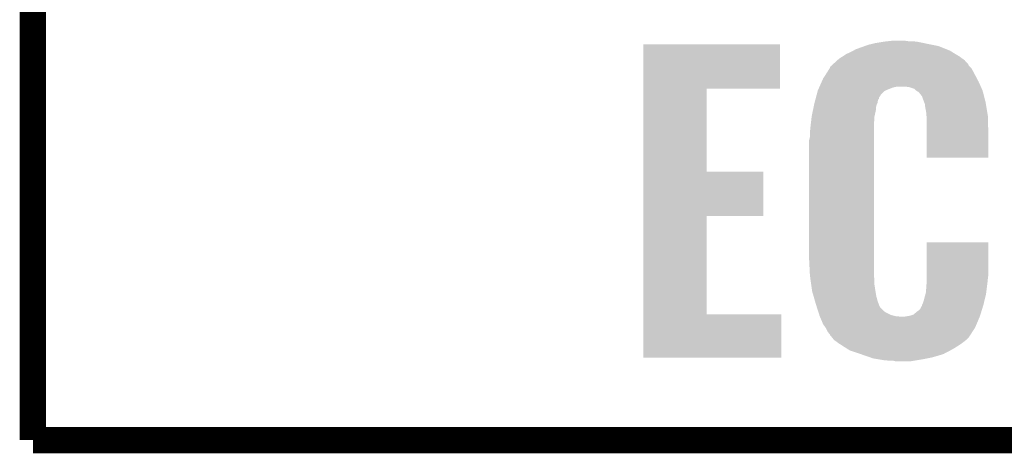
# Model space of a CAD drawing. Extents: x -1.3 to 24.2, y -3.9 to 39.2.
# Tile 1 of 26: x -1.3 to 4.3, y -3.9 to -1.4. Entities that reach past the tile are written whole.
import ezdxf

# ---------------------------------------------------------------- set-up
doc = ezdxf.new("R2010")
doc.units = 0
doc.layers.add('ECC608_TRUST_CLICK_V100_GKO', color=5, linetype='CONTINUOUS')
doc.layers.add('ECC608_TRUST_CLICK_V100_GTO', color=14, linetype='CONTINUOUS')

msp = doc.modelspace()

# ---------------------------------------------------------------- linework, layer by layer
at = {"layer": 'ECC608_TRUST_CLICK_V100_GKO', "const_width": 0.1524}
for points in [[(-1.27, -3.81), (-1.27, 36.83)], [(-1.27, -3.81), (21.59, -3.81)]]:
    msp.add_lwpolyline(points, dxfattribs=at)
at = {"layer": 'ECC608_TRUST_CLICK_V100_GTO'}
for points in [[(2.260618, -1.778), (2.26062, -1.521482), (3.050518, -1.778), (3.05054, -1.521482)], [(2.26062, -1.521482), (2.260622, -1.52146), (3.05054, -1.521482), (2.260622, -1.52146)], [(3.489962, -1.5494), (3.53974, -1.531622), (4.011932, -1.5494), (3.967482, -1.531622)], [(3.53974, -1.531622), (3.561082, -1.524), (3.967482, -1.531622), (3.929378, -1.524)], [(3.561082, -1.524), (3.58267, -1.51892), (3.929378, -1.524), (3.90398, -1.51892)], [(3.58267, -1.51892), (3.60426, -1.51384), (3.90398, -1.51892), (3.879598, -1.51384)], [(3.60426, -1.51384), (3.649978, -1.50622), (3.879598, -1.51384), (3.843022, -1.50622)], [(3.649978, -1.50622), (3.67284, -1.50368), (3.843022, -1.50622), (3.81508, -1.50368)], [(3.67284, -1.50368), (3.695702, -1.50114), (3.794762, -1.50368), (3.77698, -1.50114)], [(3.390902, -1.60528), (3.41053, -1.592578), (4.106864, -1.60528), (4.089398, -1.592578)], [(3.41053, -1.592578), (3.43408, -1.57734), (4.089398, -1.592578), (4.064366, -1.57734)], [(3.43408, -1.57734), (3.46202, -1.56464), (4.064366, -1.57734), (4.043502, -1.56464)], [(3.46202, -1.56464), (3.47599, -1.55702), (4.043502, -1.56464), (4.030982, -1.55702)], [(3.47599, -1.55702), (3.489962, -1.5494), (4.030982, -1.55702), (4.011932, -1.5494)], [(3.3401, -1.656076), (3.340114, -1.650994), (4.152898, -1.656076), (4.147816, -1.650994)], [(3.340114, -1.650994), (3.34518, -1.648458), (4.147816, -1.650994), (4.14528, -1.648458)], [(3.34518, -1.648458), (3.347716, -1.645922), (4.14528, -1.648458), (4.142744, -1.645922)], [(3.347716, -1.645922), (3.355334, -1.638304), (4.142744, -1.645922), (4.1402, -1.638304)], [(3.355334, -1.638304), (3.36296, -1.63068), (4.1402, -1.638304), (4.13334, -1.63068)], [(3.36296, -1.63068), (3.382518, -1.6129), (4.13334, -1.63068), (4.11734, -1.6129)], [(3.382518, -1.6129), (3.390902, -1.60528), (4.11734, -1.6129), (4.106864, -1.60528)], [(3.299462, -1.71958), (3.315716, -1.69418), (4.189208, -1.71958), (4.17576, -1.69418)], [(3.315716, -1.69418), (3.336844, -1.661162), (4.17576, -1.69418), (4.157982, -1.661162)], [(3.336844, -1.661162), (3.3401, -1.656076), (4.157982, -1.661162), (4.152898, -1.656076)], [(3.27914, -1.7653), (3.291558, -1.737358), (4.211196, -1.7653), (4.19862, -1.737358)], [(3.291558, -1.737358), (3.299462, -1.71958), (4.19862, -1.737358), (4.189208, -1.71958)], [(2.260612, -2.25806), (2.260618, -1.778022), (2.626382, -2.25806), (2.62636, -1.778022)], [(2.260618, -1.778022), (2.260618, -1.778), (2.62636, -1.778022), (3.050518, -1.778)], [(3.257464, -1.831344), (3.262882, -1.811022), (3.62204, -1.831344), (3.63474, -1.811022)], [(3.262882, -1.811022), (3.267624, -1.793242), (3.63474, -1.811022), (3.65252, -1.793242)], [(3.267624, -1.793242), (3.26898, -1.788158), (3.65252, -1.793242), (3.662684, -1.788158)], [(3.26898, -1.788158), (3.271236, -1.78308), (3.662684, -1.788158), (3.67284, -1.78308)], [(3.271236, -1.78308), (3.275752, -1.77292), (3.67284, -1.78308), (3.698238, -1.77292)], [(3.275752, -1.77292), (3.27801, -1.76784), (3.698238, -1.77292), (3.716018, -1.76784)], [(3.27801, -1.76784), (3.27914, -1.7653), (3.716018, -1.76784), (3.7338, -1.7653)], [(3.794758, -1.76784), (3.751582, -1.7653), (4.212338, -1.76784), (4.211196, -1.7653)], [(3.825236, -1.778), (3.794758, -1.76784), (4.21691, -1.778), (4.212338, -1.76784)], [(3.837094, -1.78816), (3.825236, -1.778), (4.221482, -1.78816), (4.21691, -1.778)], [(3.843018, -1.793238), (3.837094, -1.78816), (4.2228, -1.793238), (4.221482, -1.78816)], [(3.850634, -1.79578), (3.843018, -1.793238), (4.223458, -1.79578), (4.2228, -1.793238)], [(3.870958, -1.821178), (3.850634, -1.79578), (4.230042, -1.821178), (4.223458, -1.79578)], [(3.88112, -1.84912), (3.870958, -1.821178), (4.237286, -1.84912), (4.230042, -1.821178)], [(3.24025, -1.905), (3.246032, -1.877062), (3.60426, -1.905), (3.6068, -1.877062)], [(3.246032, -1.877062), (3.24866, -1.86436), (3.6068, -1.877062), (3.612242, -1.86436)], [(3.24866, -1.86436), (3.250014, -1.859282), (3.612242, -1.86436), (3.614418, -1.859282)], [(3.250014, -1.859282), (3.254754, -1.841506), (3.614418, -1.859282), (3.616958, -1.841506)], [(3.254754, -1.841506), (3.256108, -1.836426), (3.616958, -1.841506), (3.622034, -1.836426)], [(3.256108, -1.836426), (3.257464, -1.831344), (3.622034, -1.836426), (3.62204, -1.831344)], [(3.883978, -1.856738), (3.88112, -1.84912), (4.23926, -1.856738), (4.237286, -1.84912)], [(3.888738, -1.869436), (3.883978, -1.856738), (4.241378, -1.869436), (4.23926, -1.856738)], [(3.88874, -1.877058), (3.888738, -1.869436), (4.242648, -1.877058), (4.241378, -1.869436)], [(3.89636, -1.920238), (3.88874, -1.877058), (4.249844, -1.920238), (4.242648, -1.877058)], [(3.23342, -1.93802), (3.24025, -1.905), (3.59664, -1.93802), (3.60426, -1.905)], [(3.897154, -1.932942), (3.89636, -1.920238), (4.25196, -1.932942), (4.249844, -1.920238)], [(3.8989, -1.96088), (3.897154, -1.932942), (4.25276, -1.96088), (4.25196, -1.932942)], [(3.2258, -2.00406), (3.229024, -1.976118), (3.5941, -2.00406), (3.5941, -1.976118)], [(3.229024, -1.976118), (3.23342, -1.938022), (3.5941, -1.976118), (3.596638, -1.938022)], [(3.23342, -1.938022), (3.23342, -1.93802), (3.596638, -1.938022), (3.59664, -1.93802)], [(3.8989, -2.02184), (3.8989, -1.96088), (4.2545, -2.02184), (4.25276, -1.96088)], [(3.22326, -2.032), (3.2258, -2.00406), (3.5941, -2.032), (3.5941, -2.00406)], [(3.22326, -2.057398), (3.22326, -2.032), (3.5941, -2.057398), (3.5941, -2.032)], [(3.8989, -2.176758), (3.8989, -2.02184), (4.254478, -2.176758), (4.2545, -2.02184)], [(3.21818, -2.077718), (3.22326, -2.057398), (3.5941, -2.077718), (3.5941, -2.057398)], [(3.21818, -2.7559), (3.21818, -2.077718), (3.5941, -2.7559), (3.5941, -2.077718)], [(4.254478, -2.17678), (3.8989, -2.176758), (4.254478, -2.17678), (4.254478, -2.176758)], [(2.260608, -2.5146), (2.260612, -2.258082), (2.953998, -2.5146), (2.95402, -2.258082)], [(2.260612, -2.258082), (2.260612, -2.25806), (2.95402, -2.258082), (2.626382, -2.25806)], [(2.260602, -3.08356), (2.260608, -2.514622), (2.626382, -3.08356), (2.62636, -2.514622)], [(2.260608, -2.514622), (2.260608, -2.5146), (2.62636, -2.514622), (2.953998, -2.5146)], [(3.898902, -2.8575), (3.89892, -2.667022), (4.2545, -2.8575), (4.2545, -2.667022)], [(3.89892, -2.667022), (3.898922, -2.667), (4.2545, -2.667022), (3.898922, -2.667)], [(3.22326, -2.8575), (3.21818, -2.7559), (3.5941, -2.8575), (3.5941, -2.7559)], [(3.22432, -2.86512), (3.22326, -2.8575), (3.5941, -2.86512), (3.5941, -2.8575)], [(3.227142, -2.885442), (3.22432, -2.86512), (3.59664, -2.885442), (3.5941, -2.86512)], [(3.231022, -2.913382), (3.227142, -2.885442), (3.59664, -2.913382), (3.59664, -2.885442)], [(3.89636, -2.92354), (3.897714, -2.90322), (4.24688, -2.92354), (4.24942, -2.90322)], [(3.897714, -2.90322), (3.8989, -2.885442), (4.24942, -2.90322), (4.251196, -2.885442)], [(3.8989, -2.87782), (3.898902, -2.8575), (4.25196, -2.87782), (4.2545, -2.8575)], [(3.8989, -2.885442), (3.8989, -2.87782), (4.251196, -2.885442), (4.25196, -2.87782)], [(3.23596, -2.948938), (3.231022, -2.913382), (3.60233, -2.948938), (3.59664, -2.913382)], [(3.244074, -2.976882), (3.23596, -2.948938), (3.6068, -2.976882), (3.60233, -2.948938)], [(3.89174, -2.96418), (3.89382, -2.956558), (4.2418, -2.96418), (4.242752, -2.956558)], [(3.89382, -2.956558), (3.89636, -2.92354), (4.242752, -2.956558), (4.24688, -2.92354)], [(3.252184, -3.00482), (3.244074, -2.976882), (3.61442, -3.00482), (3.6068, -2.976882)], [(3.25882, -3.02768), (3.252184, -3.00482), (3.622734, -3.02768), (3.61442, -3.00482)], [(3.87604, -3.020058), (3.881118, -3.00482), (4.228388, -3.020058), (4.232046, -3.00482)], [(3.881118, -3.00482), (3.8862, -2.9845), (4.232046, -3.00482), (4.236922, -2.9845)], [(3.8862, -2.9845), (3.89174, -2.96418), (4.236922, -2.9845), (4.2418, -2.96418)], [(3.260446, -3.03276), (3.25882, -3.02768), (3.62458, -3.03276), (3.622734, -3.02768)], [(3.262072, -3.037842), (3.260446, -3.03276), (3.627122, -3.037842), (3.62458, -3.03276)], [(3.264512, -3.045462), (3.262072, -3.037842), (3.632202, -3.045462), (3.627122, -3.037842)], [(3.271014, -3.065782), (3.264512, -3.045462), (3.652522, -3.065782), (3.632202, -3.045462)], [(3.274264, -3.07594), (3.271014, -3.065782), (3.6703, -3.07594), (3.652522, -3.065782)], [(3.822702, -3.083558), (3.840478, -3.06832), (4.209366, -3.083558), (4.214054, -3.06832)], [(3.840478, -3.06832), (3.858262, -3.055616), (4.214054, -3.06832), (4.217964, -3.055616)], [(3.858262, -3.055616), (3.87096, -3.032754), (4.217964, -3.055616), (4.224998, -3.032754)], [(3.87096, -3.032754), (3.870962, -3.030216), (4.224998, -3.032754), (4.225778, -3.030216)], [(3.870962, -3.030216), (3.87223, -3.027678), (4.225778, -3.030216), (4.22656, -3.027678)], [(3.87223, -3.027678), (3.87604, -3.020058), (4.22656, -3.027678), (4.228388, -3.020058)], [(2.2606, -3.332458), (2.260602, -3.083582), (3.058138, -3.332458), (3.05816, -3.083582)], [(2.260602, -3.083582), (2.260602, -3.08356), (3.05816, -3.083582), (2.626382, -3.08356)], [(3.277516, -3.086102), (3.274264, -3.07594), (3.690622, -3.086102), (3.6703, -3.07594)], [(3.27914, -3.091182), (3.277516, -3.086102), (3.710948, -3.091182), (3.690622, -3.086102)], [(3.28021, -3.09372), (3.27914, -3.091182), (3.721102, -3.09372), (3.710948, -3.091182)], [(3.28128, -3.09626), (3.28021, -3.09372), (3.751578, -3.09626), (3.721102, -3.09372)], [(3.29946, -3.13944), (3.28128, -3.09626), (4.186894, -3.13944), (4.205166, -3.09626)], [(3.76682, -3.09626), (3.784586, -3.093722), (4.205166, -3.09626), (4.20624, -3.093722)], [(3.784586, -3.093722), (3.7846, -3.09372), (4.20624, -3.093722), (4.20624, -3.09372)], [(3.7846, -3.09372), (3.799842, -3.091178), (4.20624, -3.09372), (4.207022, -3.091178)], [(3.799842, -3.091178), (3.822702, -3.083558), (4.207022, -3.091178), (4.209366, -3.083558)], [(3.31216, -3.157218), (3.29946, -3.13944), (4.179372, -3.157218), (4.186894, -3.13944)], [(3.313614, -3.15976), (3.31216, -3.157218), (4.178298, -3.15976), (4.179372, -3.157218)], [(3.32232, -3.175002), (3.313614, -3.15976), (4.168356, -3.175002), (4.178298, -3.15976)], [(3.3274, -3.185158), (3.32232, -3.175002), (4.161734, -3.185158), (4.168356, -3.175002)], [(3.33502, -3.195318), (3.3274, -3.185158), (4.155108, -3.195318), (4.161734, -3.185158)], [(3.340094, -3.200394), (3.33502, -3.195318), (4.151798, -3.200394), (4.155108, -3.195318)], [(3.3401, -3.202934), (3.340094, -3.200394), (4.150142, -3.202934), (4.151798, -3.200394)], [(3.352574, -3.218182), (3.3401, -3.202934), (4.140198, -3.218182), (4.150142, -3.202934)], [(3.356728, -3.22326), (3.352574, -3.218182), (4.13512, -3.22326), (4.140198, -3.218182)], [(3.362958, -3.230878), (3.356728, -3.22326), (4.126232, -3.230878), (4.13512, -3.22326)], [(3.37344, -3.2385), (3.362958, -3.230878), (4.117342, -3.2385), (4.126232, -3.230878)], [(3.390902, -3.2512), (3.37344, -3.2385), (4.099878, -3.2512), (4.117342, -3.2385)], [(3.40281, -3.25882), (3.390902, -3.2512), (4.0894, -3.25882), (4.099878, -3.2512)], [(3.442492, -3.284218), (3.40281, -3.25882), (4.04876, -3.284218), (4.0894, -3.25882)], [(3.454398, -3.291838), (3.442492, -3.284218), (4.034214, -3.291838), (4.04876, -3.284218)], [(3.515368, -3.312162), (3.454398, -3.291838), (3.995418, -3.312162), (4.034214, -3.291838)], [(3.058138, -3.33248), (2.2606, -3.332458), (3.058138, -3.33248), (3.058138, -3.332458)], [(3.52298, -3.3147), (3.515368, -3.312162), (3.987168, -3.3147), (3.995418, -3.312162)], [(3.544996, -3.32232), (3.52298, -3.3147), (3.9624, -3.32232), (3.987168, -3.3147)], [(3.574348, -3.33248), (3.544996, -3.32232), (3.926842, -3.33248), (3.9624, -3.32232)], [(3.589018, -3.337558), (3.574348, -3.33248), (3.90145, -3.337558), (3.926842, -3.33248)], [(3.604268, -3.3401), (3.589018, -3.337558), (3.88874, -3.3401), (3.90145, -3.337558)], [(3.64998, -3.34772), (3.604268, -3.3401), (3.843018, -3.34772), (3.88874, -3.3401)], [(3.67792, -3.35026), (3.64998, -3.34772), (3.827778, -3.35026), (3.843018, -3.34772)], [(3.721096, -3.35534), (3.703318, -3.35026), (3.797298, -3.35534), (3.827778, -3.35026)]]:
    msp.add_solid(points, dxfattribs=at)

doc.saveas('drawing.dxf')
